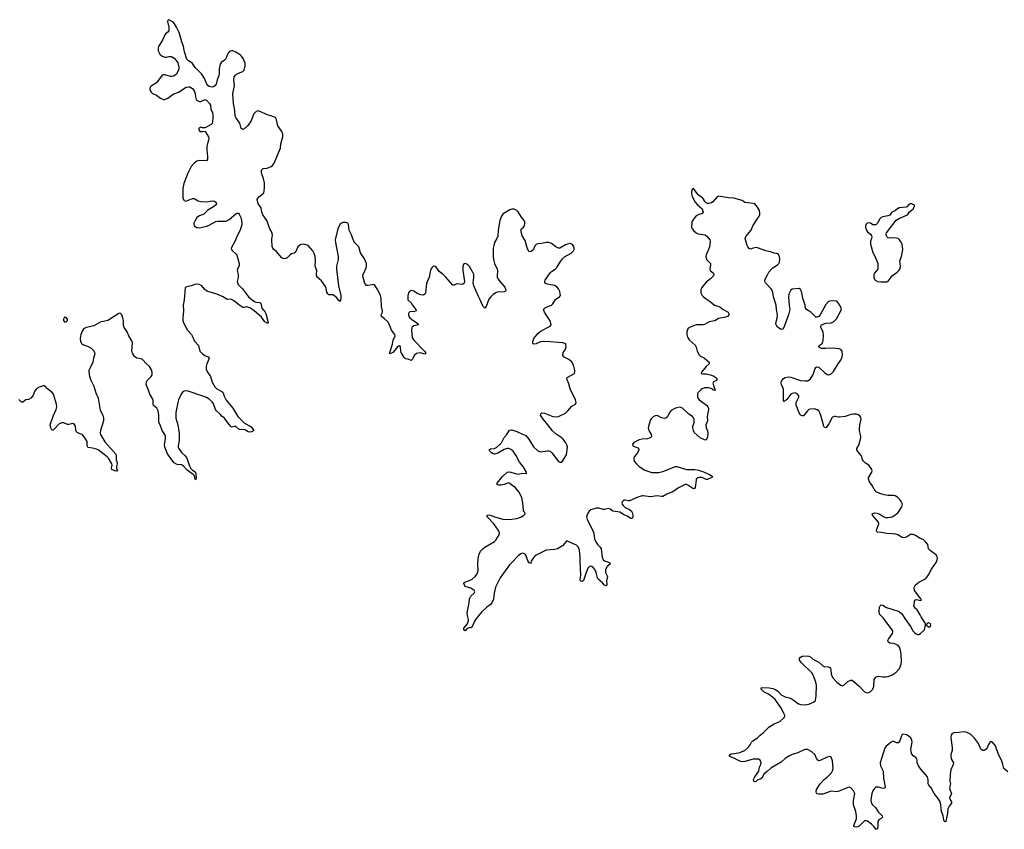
# Model space of a CAD drawing. Header units: inches. Extents: x 2221556 to 2384305, y 723442 to 892241.
# Tile 43 of 53: x 2302924 to 2317078, y 877416 to 889055. Entities that reach past the tile are written whole.
import ezdxf

# ---------------------------------------------------------------- set-up
doc = ezdxf.new("R2010")
doc.units = ezdxf.units.IN
doc.header["$MEASUREMENT"] = 0
for name, color, linetype in [('C3808', 7, 'Continuous'), ('C3817', 7, 'Continuous'), ('C3818', 7, 'Continuous')]:
    doc.layers.add(name, color=color, linetype=linetype)

msp = doc.modelspace()

# ---------------------------------------------------------------- linework, layer by layer
at = {"layer": 'C3808', "color": 6, "elevation": 200}
for points in [[(2310000, 886329), (2309970, 886321), (2309890, 886276), (2309870, 886258), (2309852, 886230), (2309824, 886170), (2309803, 886030), (2309797, 885943), (2309785, 885910), (2309750, 885850), (2309738, 885810), (2309732, 885770), (2309728, 885650), (2309733, 885610), (2309750, 885548), (2309787, 885470), (2309792, 885450), (2309787, 885370), (2309790, 885350), (2309813, 885310), (2309896, 885210), (2309912, 885170), (2309909, 885151), (2309890, 885143), (2309790, 885136), (2309770, 885130), (2309730, 885106), (2309695, 885070), (2309670, 885036), (2309630, 884932), (2309610, 884908), (2309590, 884925), (2309570, 884961), (2309544, 885030), (2309518, 885078), (2309450, 885230), (2309442, 885270), (2309454, 885350), (2309453, 885390), (2309430, 885442), (2309390, 885505), (2309367, 885530), (2309350, 885543), (2309328, 885552), (2309310, 885545), (2309296, 885510), (2309296, 885450), (2309319, 885290), (2309314, 885266), (2309290, 885250), (2309210, 885257), (2309170, 885239), (2309150, 885241), (2309052, 885352), (2309010, 885392), (2308954, 885434), (2308910, 885497), (2308890, 885510), (2308870, 885507), (2308848, 885490), (2308833, 885470), (2308827, 885453), (2308808, 885352), (2308770, 885262), (2308757, 885130), (2308750, 885110), (2308730, 885095), (2308690, 885098), (2308637, 885117), (2308590, 885151), (2308550, 885160), (2308530, 885152), (2308512, 885130), (2308502, 885090), (2308503, 885030), (2308550, 884985), (2308570, 884950), (2308619, 884890), (2308623, 884870), (2308599, 884861), (2308544, 884856), (2308525, 884850), (2308514, 884830), (2308513, 884810), (2308519, 884790), (2308533, 884770), (2308557, 884750), (2308649, 884690), (2308659, 884670), (2308590, 884655), (2308562, 884630), (2308555, 884590), (2308568, 884488), (2308590, 884448), (2308743, 884290), (2308757, 884270), (2308759, 884250), (2308750, 884247), (2308702, 884262), (2308670, 884265), (2308626, 884254), (2308594, 884230), (2308570, 884174), (2308550, 884155), (2308510, 884176), (2308470, 884179), (2308450, 884201), (2308408, 884270), (2308401, 884290), (2308399, 884350), (2308390, 884365), (2308370, 884363), (2308350, 884346), (2308318, 884302), (2308290, 884273), (2308270, 884259), (2308247, 884250), (2308244, 884270), (2308284, 884390), (2308294, 884450), (2308322, 884510), (2308317, 884530), (2308271, 884591), (2308240, 884670), (2308217, 884710), (2308170, 884755), (2308125, 884790), (2308121, 884810), (2308137, 884850), (2308141, 884870), (2308126, 884930), (2308120, 885050), (2308109, 885090), (2308070, 885171), (2308035, 885230), (2308022, 885242), (2308010, 885247), (2307990, 885245), (2307930, 885232), (2307910, 885236), (2307885, 885265), (2307857, 885370), (2307861, 885390), (2307905, 885490), (2307910, 885510), (2307908, 885550), (2307879, 885619), (2307824, 885704), (2307799, 885790), (2307744, 885844), (2307726, 885870), (2307690, 885970), (2307662, 886030), (2307654, 886066), (2307651, 886111), (2307641, 886130), (2307610, 886142), (2307570, 886138), (2307549, 886131), (2307524, 886110), (2307496, 886050), (2307460, 885890), (2307462, 885850), (2307503, 885650), (2307500, 885610), (2307478, 885510), (2307476, 885470), (2307506, 885230), (2307538, 885090), (2307539, 885050), (2307530, 885006), (2307510, 885018), (2307480, 885060), (2307430, 885102), (2307370, 885102), (2307353, 885113), (2307339, 885139), (2307330, 885190), (2307318, 885218), (2307261, 885301), (2307197, 885357), (2307191, 885390), (2307194, 885450), (2307172, 885510), (2307178, 885590), (2307170, 885650), (2307155, 885695), (2307137, 885730), (2307070, 885807), (2307030, 885824), (2307010, 885827), (2306970, 885822), (2306950, 885815), (2306923, 885790), (2306887, 885713), (2306870, 885700), (2306830, 885688), (2306810, 885675), (2306769, 885631), (2306750, 885620), (2306730, 885616), (2306710, 885620), (2306690, 885633), (2306610, 885726), (2306574, 885754), (2306561, 885770), (2306553, 885793), (2306549, 885890), (2306549, 885911), (2306558, 885950), (2306555, 885990), (2306522, 886050), (2306475, 886170), (2306421, 886250), (2306407, 886290), (2306393, 886350), (2306350, 886410), (2306337, 886470), (2306363, 886510), (2306421, 886550), (2306432, 886568), (2306439, 886590), (2306445, 886650), (2306443, 886710), (2306431, 886770), (2306400, 886850), (2306400, 886890), (2306410, 886904), (2306426, 886914), (2306479, 886921), (2306537, 886943), (2306560, 886960), (2306578, 886982), (2306671, 887209), (2306679, 887270), (2306707, 887370), (2306707, 887410), (2306690, 887450), (2306633, 887530), (2306616, 887616), (2306610, 887633), (2306596, 887650), (2306564, 887664), (2306473, 887690), (2306390, 887733), (2306350, 887744), (2306323, 887737), (2306290, 887703), (2306245, 887590), (2306200, 887530), (2306150, 887487), (2306130, 887476), (2306110, 887492), (2306087, 887570), (2306031, 887650), (2306023, 887670), (2306017, 887750), (2305998, 887850), (2305990, 887990), (2306014, 888110), (2306000, 888190), (2306008, 888232), (2306024, 888256), (2306045, 888275), (2306130, 888310), (2306149, 888331), (2306162, 888370), (2306166, 888394), (2306163, 888430), (2306137, 888497), (2306113, 888530), (2306091, 888550), (2306030, 888590), (2305990, 888608), (2305970, 888610), (2305941, 888599), (2305917, 888570), (2305887, 888493), (2305868, 888472), (2305821, 888439), (2305805, 888415), (2305789, 888350), (2305792, 888288), (2305788, 888252), (2305762, 888190), (2305748, 888130), (2305730, 888104), (2305710, 888089), (2305685, 888085), (2305650, 888094), (2305630, 888109), (2305616, 888130), (2305579, 888210), (2305538, 888278), (2305446, 888366), (2305410, 888425), (2305347, 888467), (2305327, 888490), (2305293, 888593), (2305280, 888670), (2305255, 888735), (2305215, 888870), (2305177, 888950), (2305150, 888996), (2305130, 889019), (2305070, 889055), (2305054, 889050), (2305051, 889029), (2305069, 888949), (2305066, 888894), (2305058, 888882), (2305019, 888850), (2305010, 888837), (2304979, 888761), (2304921, 888670), (2304914, 888650), (2304916, 888610), (2304938, 888558), (2304970, 888530), (2305010, 888518), (2305030, 888517), (2305070, 888524), (2305104, 888524), (2305144, 888504), (2305175, 888470), (2305195, 888435), (2305212, 888372), (2305210, 888350), (2305200, 888320), (2305171, 888269), (2305137, 888243), (2305110, 888238), (2305090, 888241), (2305010, 888263), (2304990, 888264), (2304970, 888256), (2304890, 888148), (2304828, 888110), (2304805, 888090), (2304795, 888070), (2304796, 888050), (2304804, 888030), (2304817, 888010), (2304835, 887995), (2304890, 887969), (2304950, 887926), (2304990, 887910), (2305010, 887909), (2305053, 887927), (2305130, 887985), (2305206, 888014), (2305317, 888083), (2305350, 888092), (2305370, 888088), (2305407, 888067), (2305432, 888032), (2305445, 887990), (2305450, 887945), (2305462, 887910), (2305473, 887893), (2305510, 887878), (2305530, 887879), (2305590, 887907), (2305610, 887897), (2305652, 887852), (2305667, 887827), (2305672, 887770), (2305694, 887714), (2305698, 887690), (2305701, 887650), (2305697, 887590), (2305690, 887565), (2305677, 887550), (2305590, 887502), (2305550, 887501), (2305530, 887509), (2305510, 887502), (2305498, 887490), (2305499, 887470), (2305510, 887456), (2305522, 887450), (2305552, 887448), (2305570, 887452), (2305590, 887446), (2305640, 887370), (2305643, 887350), (2305616, 887230), (2305615, 887185), (2305625, 887090), (2305622, 887050), (2305610, 887028), (2305511, 887031), (2305470, 887022), (2305430, 886993), (2305390, 886945), (2305340, 886850), (2305282, 886698), (2305271, 886630), (2305271, 886490), (2305290, 886455), (2305310, 886447), (2305410, 886486), (2305430, 886484), (2305490, 886451), (2305530, 886441), (2305610, 886438), (2305692, 886452), (2305725, 886445), (2305748, 886428), (2305755, 886410), (2305741, 886390), (2305710, 886364), (2305630, 886318), (2305570, 886261), (2305510, 886237), (2305470, 886210), (2305446, 886170), (2305428, 886130), (2305425, 886110), (2305431, 886090), (2305472, 886070), (2305510, 886064), (2305610, 886086), (2305650, 886102), (2305745, 886155), (2305770, 886161), (2305890, 886160), (2305937, 886183), (2306030, 886263), (2306050, 886273), (2306070, 886274), (2306081, 886261), (2306103, 886210), (2306114, 886170), (2306119, 886130), (2306115, 886110), (2306092, 886030), (2306052, 885950), (2306022, 885878), (2305965, 885770), (2305967, 885750), (2305977, 885737), (2306030, 885691), (2306043, 885670), (2306079, 885550), (2306079, 885521), (2306053, 885470), (2306048, 885450), (2306066, 885390), (2306064, 885350), (2306048, 885290), (2306066, 885250), (2306128, 885188), (2306214, 885070), (2306270, 885025), (2306310, 885000), (2306330, 884992), (2306370, 884988), (2306390, 884979), (2306398, 884930), (2306407, 884910), (2306452, 884852), (2306463, 884830), (2306498, 884702), (2306490, 884689), (2306450, 884710), (2306399, 884779), (2306290, 884876), (2306230, 884912), (2306190, 884925), (2306150, 884916), (2306130, 884920), (2306075, 884955), (2306012, 885010), (2305970, 885034), (2305950, 885039), (2305910, 885035), (2305899, 885039), (2305850, 885070), (2305756, 885110), (2305612, 885152), (2305579, 885179), (2305540, 885230), (2305510, 885246), (2305470, 885255), (2305441, 885250), (2305390, 885230), (2305325, 885215), (2305311, 885209), (2305301, 885199), (2305290, 885030), (2305275, 884950), (2305279, 884870), (2305268, 884770), (2305271, 884730), (2305285, 884690), (2305334, 884594), (2305392, 884530), (2305405, 884510), (2305436, 884436), (2305492, 884370), (2305514, 884290), (2305553, 884250), (2305584, 884230), (2305631, 884210), (2305648, 884190), (2305635, 884150), (2305612, 884108), (2305606, 884070), (2305606, 884030), (2305622, 883990), (2305667, 883927), (2305690, 883842), (2305708, 883810), (2305730, 883777), (2305758, 883750), (2305832, 883712), (2305842, 883702), (2305849, 883689), (2305862, 883642), (2305890, 883586), (2305990, 883470), (2306058, 883350), (2306156, 883256), (2306236, 883210), (2306255, 883195), (2306290, 883150), (2306259, 883130), (2306227, 883127), (2306210, 883131), (2306159, 883159), (2306090, 883165), (2306076, 883170), (2306030, 883207), (2306010, 883209), (2305990, 883200), (2305970, 883199), (2305950, 883216), (2305866, 883326), (2305833, 883353), (2305806, 883386), (2305751, 883430), (2305740, 883450), (2305710, 883531), (2305690, 883560), (2305650, 883598), (2305610, 883623), (2305570, 883640), (2305330, 883719), (2305290, 883717), (2305270, 883705), (2305250, 883682), (2305208, 883590), (2305195, 883550), (2305167, 883410), (2305167, 883327), (2305197, 883230), (2305215, 883105), (2305216, 883004), (2305203, 882930), (2305204, 882910), (2305210, 882890), (2305250, 882831), (2305303, 882783), (2305320, 882760), (2305363, 882643), (2305384, 882604), (2305404, 882584), (2305451, 882550), (2305460, 882470), (2305454, 882446), (2305450, 882441), (2305446, 882450), (2305438, 882498), (2305419, 882519), (2305330, 882578), (2305279, 882639), (2305250, 882655), (2305190, 882662), (2305145, 882685), (2305110, 882726), (2305050, 882815), (2305011, 882910), (2305005, 882950), (2305018, 883030), (2305018, 883070), (2305010, 883093), (2304971, 883151), (2304950, 883215), (2304926, 883270), (2304922, 883290), (2304923, 883370), (2304914, 883434), (2304895, 883470), (2304849, 883510), (2304841, 883530), (2304844, 883570), (2304841, 883590), (2304793, 883670), (2304775, 883730), (2304742, 883810), (2304745, 883850), (2304754, 883866), (2304816, 883924), (2304830, 883950), (2304830, 883990), (2304821, 884021), (2304791, 884070), (2304746, 884106), (2304690, 884170), (2304670, 884179), (2304610, 884187), (2304579, 884210), (2304550, 884250), (2304536, 884290), (2304546, 884410), (2304540, 884430), (2304492, 884510), (2304469, 884570), (2304426, 884630), (2304418, 884658), (2304415, 884730), (2304408, 884768), (2304390, 884812), (2304370, 884834), (2304350, 884832), (2304190, 884731), (2304130, 884716), (2304089, 884711), (2303990, 884654), (2303885, 884630), (2303860, 884620), (2303838, 884602), (2303823, 884577), (2303805, 884530), (2303795, 884470), (2303800, 884430), (2303817, 884397), (2303830, 884387), (2303910, 884357), (2303952, 884332), (2303990, 884296), (2304001, 884270), (2304002, 884250), (2303986, 884190), (2303977, 884130), (2303935, 884050), (2303920, 884010), (2303924, 883950), (2303943, 883883), (2303988, 883788), (2304017, 883690), (2304054, 883614), (2304065, 883530), (2304083, 883443), (2304117, 883370), (2304129, 883330), (2304127, 883290), (2304086, 883150), (2304082, 883110), (2304086, 883090), (2304150, 882988), (2304305, 882810), (2304311, 882790), (2304313, 882730), (2304323, 882690), (2304323, 882670), (2304314, 882630), (2304314, 882610), (2304330, 882570), (2304316, 882564), (2304290, 882571), (2304250, 882590), (2304245, 882610), (2304251, 882650), (2304249, 882670), (2304200, 882750), (2304182, 882770), (2304050, 882870), (2304030, 882880), (2303970, 882897), (2303910, 882903), (2303902, 882910), (2303896, 882930), (2303893, 882990), (2303872, 883030), (2303850, 883060), (2303820, 883090), (2303757, 883117), (2303741, 883130), (2303732, 883152), (2303725, 883210), (2303710, 883237), (2303690, 883248), (2303630, 883235), (2303610, 883236), (2303559, 883259), (2303530, 883262), (2303490, 883244), (2303410, 883159), (2303390, 883151), (2303370, 883188), (2303363, 883230), (2303405, 883355), (2303449, 883450), (2303457, 883490), (2303454, 883530), (2303410, 883671), (2303390, 883698), (2303322, 883750), (2303290, 883786), (2303270, 883795), (2303250, 883789), (2303206, 883774), (2303170, 883752), (2303141, 883719), (2303113, 883647), (2303086, 883614), (2303050, 883597), (2303010, 883590), (2302970, 883558), (2302950, 883559), (2302910, 883596)], [(2310000, 882865), (2309990, 882874), (2309951, 882891), (2309930, 882889), (2309890, 882874), (2309795, 882825), (2309750, 882811), (2309730, 882815), (2309707, 882827), (2309680, 882850), (2309675, 882870), (2309690, 882884), (2309751, 882889), (2309784, 882910), (2309828, 882950), (2309850, 882972), (2309890, 883051), (2309925, 883090), (2309967, 883153), (2309990, 883161), (2310000, 883158)], [(2310000, 882365), (2309970, 882388), (2309950, 882395), (2309890, 882371), (2309844, 882364), (2309810, 882364), (2309790, 882370), (2309787, 882390), (2309863, 882490), (2309931, 882549), (2309970, 882555), (2310000, 882545)], [(2310000, 881254), (2309964, 881216), (2309829, 881030), (2309765, 880895), (2309746, 880810), (2309737, 880723), (2309713, 880670), (2309690, 880647), (2309637, 880610), (2309563, 880537), (2309476, 880430), (2309464, 880410), (2309430, 880329), (2309410, 880314), (2309386, 880314), (2309358, 880302), (2309330, 880269), (2309310, 880286), (2309308, 880310), (2309339, 880341), (2309355, 880365), (2309374, 880414), (2309375, 880430), (2309359, 880490), (2309356, 880530), (2309385, 880670), (2309389, 880730), (2309410, 880768), (2309459, 880810), (2309466, 880830), (2309459, 880850), (2309410, 880885), (2309326, 880906), (2309310, 880950), (2309325, 880970), (2309374, 880986), (2309427, 881013), (2309470, 881050), (2309502, 881090), (2309513, 881130), (2309509, 881229), (2309513, 881307), (2309529, 881371), (2309550, 881413), (2309583, 881450), (2309608, 881470), (2309690, 881521), (2309750, 881552), (2309770, 881574), (2309817, 881650), (2309819, 881679), (2309805, 881710), (2309740, 881810), (2309646, 881910), (2309642, 881930), (2309665, 881935), (2309690, 881931), (2309747, 881907), (2309870, 881874), (2309910, 881868), (2310000, 881877)]]:
    msp.add_lwpolyline(points, dxfattribs=at)
msp.add_lwpolyline([(2303570, 884779), (2303555, 884750), (2303555, 884730), (2303570, 884711), (2303590, 884711), (2303609, 884730), (2303609, 884750), (2303590, 884774)], close=True, dxfattribs=at)
at = {"layer": 'C3817', "color": 6, "elevation": 200}
msp.add_lwpolyline([(2317130, 878240), (2317070, 878290), (2317059, 878350), (2317039, 878410), (2316992, 878492), (2316950, 878614), (2316910, 878669), (2316890, 878676), (2316870, 878664), (2316850, 878636), (2316832, 878588), (2316819, 878570), (2316790, 878551), (2316770, 878551), (2316742, 878570), (2316706, 878650), (2316650, 878724), (2316590, 878782), (2316530, 878812), (2316490, 878818), (2316430, 878806), (2316350, 878803), (2316327, 878793), (2316313, 878770), (2316310, 878730), (2316330, 878590), (2316326, 878550), (2316309, 878490), (2316309, 878470), (2316316, 878430), (2316346, 878370), (2316342, 878350), (2316310, 878270), (2316298, 878210), (2316294, 878110), (2316303, 878070), (2316292, 878010), (2316293, 877990), (2316320, 877930), (2316292, 877870), (2316294, 877850), (2316317, 877810), (2316318, 877790), (2316286, 877750), (2316264, 877710), (2316261, 877650), (2316244, 877550), (2316239, 877530), (2316230, 877523), (2316210, 877542), (2316207, 877550), (2316200, 877610), (2316174, 877674), (2316167, 877770), (2316150, 877819), (2316124, 877864), (2316070, 877930), (2316027, 878010), (2315992, 878052), (2315984, 878070), (2315983, 878130), (2315973, 878170), (2315879, 878279), (2315844, 878330), (2315827, 878370), (2315826, 878410), (2315820, 878430), (2315806, 878446), (2315770, 878470), (2315750, 878496), (2315739, 878530), (2315735, 878570), (2315755, 878670), (2315750, 878699), (2315733, 878733), (2315712, 878752), (2315670, 878774), (2315630, 878784), (2315610, 878779), (2315598, 878762), (2315578, 878690), (2315557, 878663), (2315550, 878657), (2315530, 878657), (2315490, 878677), (2315470, 878680), (2315450, 878670), (2315420, 878640), (2315378, 878610), (2315363, 878590), (2315354, 878570), (2315338, 878510), (2315315, 878450), (2315295, 878370), (2315299, 878330), (2315335, 878250), (2315340, 878150), (2315362, 878050), (2315364, 878016), (2315354, 878006), (2315336, 878004), (2315270, 878022), (2315250, 878024), (2315230, 878020), (2315210, 878002), (2315189, 877971), (2315174, 877930), (2315162, 877870), (2315161, 877830), (2315170, 877786), (2315181, 877770), (2315224, 877730), (2315266, 877666), (2315320, 877610), (2315325, 877590), (2315309, 877571), (2315276, 877550), (2315262, 877530), (2315262, 877450), (2315250, 877416), (2315230, 877418), (2315207, 877450), (2315168, 877490), (2315110, 877533), (2315090, 877539), (2315070, 877536), (2314990, 877463), (2314970, 877451), (2314946, 877446), (2314922, 877450), (2314917, 877457), (2314916, 877470), (2314954, 877566), (2314955, 877610), (2314943, 877670), (2314911, 877770), (2314912, 877830), (2314927, 877930), (2314911, 877971), (2314870, 878011), (2314850, 878020), (2314830, 878019), (2314690, 877960), (2314670, 877957), (2314590, 877962), (2314470, 877922), (2314410, 877922), (2314387, 877927), (2314376, 877936), (2314373, 877953), (2314380, 877990), (2314430, 878069), (2314487, 878133), (2314538, 878170), (2314570, 878203), (2314595, 878230), (2314610, 878255), (2314620, 878290), (2314610, 878402), (2314591, 878451), (2314570, 878464), (2314530, 878455), (2314430, 878404), (2314410, 878401), (2314390, 878415), (2314354, 878490), (2314312, 878530), (2314250, 878561), (2314210, 878561), (2314110, 878514), (2314030, 878492), (2313989, 878471), (2313930, 878432), (2313870, 878382), (2313723, 878297), (2313670, 878246), (2313626, 878214), (2313590, 878150), (2313570, 878136), (2313533, 878127), (2313510, 878105), (2313490, 878099), (2313476, 878110), (2313472, 878130), (2313490, 878170), (2313547, 878253), (2313560, 878310), (2313579, 878350), (2313581, 878370), (2313566, 878410), (2313543, 878423), (2313470, 878423), (2313350, 878390), (2313308, 878388), (2313276, 878396), (2313190, 878439), (2313130, 878461), (2313124, 878470), (2313130, 878485), (2313150, 878499), (2313264, 878516), (2313350, 878550), (2313396, 878590), (2313425, 878630), (2313445, 878670), (2313465, 878690), (2313530, 878731), (2313566, 878770), (2313610, 878803), (2313695, 878886), (2313768, 878932), (2313850, 878968), (2313906, 879014), (2313918, 879030), (2313921, 879050), (2313915, 879070), (2313873, 879153), (2313782, 879282), (2313752, 879312), (2313690, 879357), (2313627, 879390), (2313601, 879410), (2313585, 879430), (2313582, 879450), (2313605, 879455), (2313698, 879450), (2313750, 879440), (2313790, 879425), (2313823, 879403), (2313869, 879349), (2313930, 879320), (2313988, 879308), (2314015, 879295), (2314059, 879270), (2314110, 879227), (2314150, 879210), (2314210, 879207), (2314266, 879214), (2314337, 879243), (2314359, 879261), (2314366, 879274), (2314372, 879328), (2314376, 879490), (2314369, 879530), (2314330, 879630), (2314310, 879666), (2314164, 879810), (2314135, 879850), (2314134, 879870), (2314149, 879890), (2314170, 879906), (2314230, 879910), (2314270, 879905), (2314290, 879894), (2314323, 879863), (2314410, 879818), (2314470, 879764), (2314490, 879755), (2314550, 879750), (2314570, 879742), (2314579, 879730), (2314585, 879710), (2314588, 879650), (2314610, 879598), (2314670, 879530), (2314730, 879488), (2314750, 879479), (2314770, 879486), (2314830, 879539), (2314870, 879559), (2314890, 879558), (2314993, 879473), (2315070, 879394), (2315090, 879382), (2315110, 879378), (2315130, 879382), (2315150, 879393), (2315190, 879431), (2315203, 879470), (2315209, 879571), (2315230, 879603), (2315250, 879615), (2315270, 879618), (2315330, 879607), (2315370, 879608), (2315410, 879615), (2315464, 879636), (2315525, 879675), (2315571, 879730), (2315595, 879790), (2315600, 879830), (2315597, 879930), (2315586, 879990), (2315583, 880000)], dxfattribs=at)
at = {"layer": 'C3818', "color": 6, "elevation": 200}
for points in [[(2315583, 880000), (2315570, 880034), (2315550, 880059), (2315534, 880070), (2315490, 880085), (2315430, 880092), (2315407, 880110), (2315405, 880130), (2315415, 880150), (2315471, 880230), (2315477, 880250), (2315474, 880270), (2315336, 880456), (2315283, 880510), (2315277, 880550), (2315285, 880610), (2315295, 880630), (2315310, 880641), (2315330, 880636), (2315385, 880605), (2315550, 880554), (2315570, 880543), (2315600, 880520), (2315626, 880486), (2315650, 880445), (2315730, 880334), (2315765, 880270), (2315790, 880240), (2315810, 880224), (2315830, 880216), (2315850, 880217), (2315871, 880229), (2315930, 880286), (2315946, 880350), (2315945, 880370), (2315937, 880390), (2315884, 880470), (2315870, 880501), (2315824, 880570), (2315802, 880590), (2315778, 880630), (2315790, 880711), (2315810, 880721), (2315837, 880717), (2315870, 880706), (2315886, 880710), (2315879, 880730), (2315786, 880850), (2315781, 880890), (2315803, 880930), (2315849, 880970), (2315943, 881017), (2315970, 881045), (2315990, 881074), (2316030, 881155), (2316096, 881250), (2316115, 881290), (2316118, 881310), (2316109, 881350), (2316010, 881422), (2315997, 881437), (2315990, 881450), (2315979, 881510), (2315950, 881546), (2315910, 881581), (2315870, 881599), (2315802, 881642), (2315770, 881653), (2315730, 881653), (2315670, 881615), (2315630, 881604), (2315610, 881610), (2315549, 881649), (2315520, 881660), (2315470, 881666), (2315390, 881669), (2315310, 881685), (2315255, 881690), (2315242, 881702), (2315243, 881730), (2315274, 881806), (2315271, 881830), (2315185, 881930), (2315178, 881950), (2315210, 881965), (2315250, 881962), (2315290, 881945), (2315346, 881910), (2315370, 881901), (2315410, 881898), (2315466, 881910), (2315503, 881930), (2315553, 881970), (2315603, 882050), (2315612, 882090), (2315596, 882130), (2315578, 882158), (2315546, 882186), (2315510, 882209), (2315490, 882214), (2315407, 882213), (2315350, 882223), (2315290, 882243), (2315237, 882270), (2315205, 882305), (2315177, 882357), (2315138, 882410), (2315125, 882450), (2315127, 882470), (2315174, 882550), (2315178, 882570), (2315174, 882590), (2315132, 882652), (2315082, 882682), (2315052, 882710), (2315039, 882730), (2315030, 882770), (2315020, 882790), (2314970, 882848), (2314960, 882870), (2314959, 882890), (2314990, 882950), (2315013, 883050), (2315010, 883090), (2314995, 883150), (2314995, 883170), (2315001, 883230), (2315018, 883310), (2315015, 883335), (2315001, 883361), (2314976, 883376), (2314950, 883384), (2314910, 883386), (2314870, 883381), (2314790, 883353), (2314710, 883342), (2314690, 883341), (2314650, 883352), (2314630, 883351), (2314610, 883343), (2314604, 883336), (2314555, 883245), (2314530, 883210), (2314510, 883190), (2314492, 883192), (2314482, 883210), (2314445, 883350), (2314430, 883392), (2314411, 883431), (2314388, 883448), (2314350, 883459), (2314290, 883458), (2314270, 883450), (2314250, 883434), (2314190, 883362), (2314170, 883358), (2314150, 883370), (2314130, 883404), (2314087, 883513), (2314086, 883554), (2314124, 883630), (2314123, 883650), (2314098, 883678), (2314070, 883690), (2314030, 883683), (2314010, 883670), (2313950, 883596), (2313930, 883578), (2313910, 883567), (2313904, 883570), (2313906, 883746), (2313874, 883810), (2313868, 883830), (2313870, 883850), (2313878, 883870), (2313903, 883897), (2313930, 883911), (2313970, 883919), (2314010, 883914), (2314150, 883870), (2314217, 883863), (2314255, 883865), (2314293, 883890), (2314330, 883955), (2314360, 884040), (2314370, 884054), (2314390, 884065), (2314410, 884062), (2314417, 884057), (2314498, 883978), (2314530, 883954), (2314550, 883951), (2314570, 883953), (2314590, 883965), (2314623, 883997), (2314690, 884110), (2314725, 884155), (2314743, 884190), (2314752, 884232), (2314746, 884290), (2314730, 884314), (2314703, 884323), (2314610, 884334), (2314510, 884327), (2314450, 884329), (2314408, 884350), (2314418, 884370), (2314458, 884402), (2314470, 884422), (2314476, 884444), (2314480, 884510), (2314472, 884570), (2314442, 884630), (2314442, 884650), (2314449, 884670), (2314510, 884691), (2314590, 884697), (2314622, 884710), (2314666, 884754), (2314729, 884870), (2314737, 884897), (2314715, 884950), (2314669, 885009), (2314590, 885012), (2314550, 885005), (2314510, 884959), (2314430, 884810), (2314410, 884789), (2314390, 884777), (2314370, 884781), (2314298, 884850), (2314233, 884890), (2314218, 884910), (2314215, 884950), (2314184, 885050), (2314162, 885150), (2314150, 885178), (2314130, 885191), (2314030, 885182), (2314010, 885167), (2313981, 885110), (2313975, 885070), (2313987, 884947), (2313997, 884890), (2313977, 884810), (2313910, 884630), (2313890, 884605), (2313870, 884603), (2313830, 884624), (2313817, 884637), (2313798, 884670), (2313794, 884690), (2313796, 884710), (2313815, 884765), (2313817, 884810), (2313802, 884890), (2313797, 884950), (2313761, 885070), (2313752, 885132), (2313737, 885170), (2313722, 885190), (2313643, 885270), (2313633, 885290), (2313633, 885310), (2313643, 885337), (2313675, 885385), (2313695, 885425), (2313730, 885470), (2313750, 885490), (2313816, 885530), (2313837, 885550), (2313845, 885570), (2313850, 885614), (2313846, 885650), (2313830, 885681), (2313810, 885693), (2313770, 885699), (2313719, 885719), (2313650, 885730), (2313530, 885775), (2313510, 885779), (2313470, 885773), (2313430, 885758), (2313410, 885764), (2313390, 885790), (2313382, 885810), (2313355, 885910), (2313363, 885937), (2313441, 886030), (2313462, 886090), (2313555, 886230), (2313562, 886250), (2313565, 886275), (2313558, 886310), (2313530, 886359), (2313490, 886406), (2313430, 886419), (2313350, 886427), (2313310, 886456), (2313190, 886491), (2313112, 886492), (2312970, 886519), (2312950, 886509), (2312890, 886439), (2312870, 886424), (2312830, 886412), (2312810, 886412), (2312790, 886423), (2312776, 886436), (2312746, 886490), (2312679, 886539), (2312610, 886629), (2312590, 886615), (2312580, 886580), (2312581, 886550), (2312590, 886515), (2312633, 886430), (2312666, 886394), (2312736, 886336), (2312751, 886290), (2312733, 886267), (2312690, 886256), (2312650, 886234), (2312610, 886189), (2312585, 886150), (2312583, 886070), (2312591, 886050), (2312610, 886023), (2312649, 885989), (2312677, 885977), (2312780, 885960), (2312803, 885943), (2312847, 885890), (2312850, 885870), (2312838, 885790), (2312825, 885750), (2312790, 885674), (2312787, 885647), (2312803, 885603), (2312853, 885550), (2312856, 885530), (2312844, 885470), (2312848, 885450), (2312896, 885410), (2312903, 885390), (2312893, 885370), (2312853, 885330), (2312790, 885282), (2312730, 885205), (2312714, 885170), (2312715, 885130), (2312736, 885090), (2312754, 885070), (2312790, 885041), (2312850, 885003), (2312910, 884950), (2312990, 884925), (2313037, 884890), (2313106, 884850), (2313119, 884830), (2313117, 884810), (2313098, 884790), (2313070, 884779), (2312970, 884758), (2312916, 884724), (2312835, 884710), (2312770, 884675), (2312750, 884670), (2312650, 884668), (2312551, 884630), (2312528, 884610), (2312515, 884570), (2312513, 884530), (2312524, 884490), (2312550, 884455), (2312636, 884376), (2312649, 884349), (2312661, 884290), (2312690, 884235), (2312710, 884218), (2312770, 884189), (2312835, 884130), (2312833, 884110), (2312790, 884070), (2312723, 883990), (2312721, 883970), (2312744, 883964), (2312790, 883962), (2312870, 883945), (2312904, 883930), (2312932, 883910), (2312950, 883890), (2312941, 883870), (2312896, 883850), (2312890, 883830), (2312900, 883780), (2312923, 883730), (2312916, 883724), (2312890, 883732), (2312882, 883742), (2312850, 883758), (2312823, 883763), (2312770, 883762), (2312733, 883750), (2312721, 883739), (2312674, 883690), (2312666, 883670), (2312668, 883630), (2312676, 883610), (2312693, 883590), (2312796, 883516), (2312818, 883490), (2312825, 883470), (2312827, 883450), (2312808, 883350), (2312809, 883290), (2312788, 883230), (2312793, 883190), (2312810, 883146), (2312816, 883110), (2312810, 883058), (2312799, 883021), (2312790, 883009), (2312770, 883013), (2312704, 883044), (2312620, 883120), (2312608, 883148), (2312601, 883190), (2312601, 883210), (2312618, 883262), (2312621, 883290), (2312620, 883310), (2312612, 883330), (2312594, 883350), (2312545, 883385), (2312450, 883470), (2312430, 883482), (2312410, 883485), (2312364, 883476), (2312330, 883462), (2312290, 883438), (2312264, 883410), (2312234, 883346), (2312210, 883327), (2312190, 883324), (2312150, 883331), (2312090, 883366), (2312058, 883362), (2312030, 883347), (2312001, 883319), (2311987, 883293), (2311960, 883190), (2311967, 883150), (2312002, 883090), (2312007, 883070), (2311997, 883050), (2311950, 883030), (2311870, 883025), (2311830, 883013), (2311750, 882975), (2311733, 882950), (2311737, 882930), (2311770, 882913), (2311810, 882901), (2311823, 882883), (2311824, 882870), (2311805, 882830), (2311758, 882770), (2311752, 882750), (2311752, 882732), (2311759, 882710), (2311789, 882670), (2311828, 882630), (2311910, 882580), (2312010, 882545), (2312110, 882547), (2312170, 882562), (2312350, 882633), (2312370, 882633), (2312510, 882589), (2312630, 882588), (2312680, 882580), (2312754, 882554), (2312850, 882510), (2312881, 882490), (2312872, 882470), (2312850, 882464), (2312810, 882443), (2312790, 882443), (2312733, 882473), (2312690, 882474), (2312670, 882470), (2312650, 882450), (2312646, 882434), (2312632, 882328), (2312624, 882316), (2312611, 882309), (2312570, 882333), (2312530, 882365), (2312510, 882374), (2312490, 882375), (2312396, 882324), (2312312, 882268), (2312228, 882232), (2312170, 882200), (2312150, 882199), (2312090, 882208), (2311990, 882197), (2311888, 882212), (2311870, 882211), (2311808, 882190), (2311690, 882137), (2311670, 882136), (2311630, 882148), (2311610, 882147), (2311590, 882129), (2311582, 882110), (2311585, 882090), (2311598, 882070), (2311630, 882041), (2311690, 882014), (2311719, 881990), (2311730, 881970), (2311737, 881930), (2311737, 881903), (2311730, 881883), (2311710, 881884), (2311657, 881917), (2311602, 881942), (2311550, 881973), (2311448, 881988), (2311410, 882017), (2311390, 882027), (2311330, 882012), (2311310, 882013), (2311250, 882033), (2311210, 882034), (2311133, 882007), (2311110, 881988), (2311084, 881950), (2311074, 881910), (2311083, 881870), (2311164, 881710), (2311175, 881670), (2311187, 881590), (2311204, 881550), (2311229, 881510), (2311270, 881470), (2311282, 881450), (2311299, 881330), (2311311, 881291), (2311330, 881276), (2311402, 881250), (2311410, 881230), (2311367, 881193), (2311346, 881150), (2311344, 881110), (2311374, 881050), (2311361, 880990), (2311365, 880935), (2311359, 880921), (2311350, 880914), (2311330, 880928), (2311300, 880960), (2311240, 881010), (2311229, 881030), (2311211, 881110), (2311193, 881150), (2311170, 881181), (2311150, 881195), (2311130, 881198), (2311110, 881191), (2311093, 881170), (2311066, 881110), (2311030, 880992), (2311010, 880980), (2310985, 880985), (2310981, 881010), (2310989, 881070), (2310979, 881270), (2310983, 881330), (2310969, 881430), (2310950, 881479), (2310930, 881500), (2310810, 881554), (2310790, 881561), (2310783, 881557), (2310727, 881490), (2310653, 881447), (2310610, 881437), (2310490, 881431), (2310350, 881359), (2310330, 881345), (2310304, 881316), (2310278, 881270), (2310270, 881238), (2310250, 881248), (2310230, 881278), (2310206, 881346), (2310191, 881371), (2310170, 881382), (2310150, 881384), (2310130, 881378), (2310090, 881347), (2310000, 881254)], [(2310000, 883158), (2310070, 883137), (2310150, 883095), (2310199, 883079), (2310243, 883023), (2310310, 882914), (2310370, 882856), (2310410, 882841), (2310510, 882859), (2310530, 882859), (2310551, 882851), (2310575, 882830), (2310650, 882726), (2310670, 882705), (2310690, 882694), (2310710, 882695), (2310727, 882710), (2310782, 882798), (2310798, 882910), (2310790, 882944), (2310777, 882970), (2310730, 883032), (2310709, 883050), (2310636, 883096), (2310583, 883143), (2310497, 883257), (2310448, 883310), (2310412, 883370), (2310413, 883387), (2310430, 883402), (2310470, 883399), (2310590, 883351), (2310634, 883346), (2310670, 883349), (2310770, 883399), (2310804, 883430), (2310862, 883498), (2310916, 883530), (2310922, 883550), (2310914, 883590), (2310839, 883750), (2310819, 883819), (2310791, 883890), (2310796, 883910), (2310803, 883917), (2310898, 883970), (2310906, 883990), (2310905, 884010), (2310891, 884070), (2310870, 884121), (2310850, 884148), (2310810, 884175), (2310750, 884205), (2310730, 884230), (2310736, 884270), (2310767, 884310), (2310780, 884350), (2310776, 884390), (2310762, 884402), (2310730, 884411), (2310667, 884413), (2310550, 884425), (2310450, 884431), (2310410, 884424), (2310350, 884396), (2310310, 884389), (2310301, 884401), (2310300, 884430), (2310315, 884470), (2310375, 884550), (2310420, 884580), (2310550, 884649), (2310562, 884670), (2310556, 884710), (2310546, 884730), (2310523, 884770), (2310490, 884810), (2310468, 884850), (2310455, 884890), (2310461, 884899), (2310469, 884910), (2310483, 884917), (2310571, 884949), (2310590, 884970), (2310625, 885035), (2310686, 885070), (2310698, 885090), (2310687, 885150), (2310670, 885185), (2310650, 885210), (2310610, 885234), (2310590, 885241), (2310530, 885247), (2310490, 885256), (2310474, 885274), (2310472, 885290), (2310480, 885310), (2310550, 885416), (2310570, 885436), (2310621, 885470), (2310645, 885495), (2310699, 885581), (2310725, 885615), (2310756, 885644), (2310850, 885699), (2310884, 885730), (2310894, 885750), (2310896, 885770), (2310890, 885794), (2310870, 885823), (2310850, 885834), (2310830, 885836), (2310798, 885830), (2310770, 885819), (2310690, 885772), (2310670, 885771), (2310630, 885788), (2310570, 885836), (2310530, 885850), (2310490, 885851), (2310430, 885837), (2310370, 885832), (2310350, 885825), (2310330, 885803), (2310310, 885752), (2310300, 885740), (2310270, 885720), (2310250, 885724), (2310223, 885763), (2310190, 885883), (2310147, 885950), (2310131, 886009), (2310129, 886030), (2310134, 886046), (2310168, 886072), (2310180, 886090), (2310187, 886130), (2310184, 886150), (2310174, 886170), (2310137, 886217), (2310090, 886291), (2310068, 886310), (2310030, 886329), (2310010, 886331), (2310000, 886329)], [(2310000, 882545), (2310050, 882529), (2310090, 882523), (2310154, 882534), (2310207, 882533), (2310209, 882550), (2310160, 882630), (2310110, 882694), (2310057, 882797), (2310017, 882850), (2310000, 882865)], [(2310000, 881877), (2310070, 881884), (2310137, 881910), (2310173, 881930), (2310189, 881950), (2310184, 881970), (2310168, 881988), (2310164, 882004), (2310159, 882110), (2310141, 882181), (2310104, 882264), (2310045, 882330), (2310000, 882365)]]:
    msp.add_lwpolyline(points, dxfattribs=at)
for points in [[(2315750, 886409), (2315730, 886409), (2315710, 886401), (2315675, 886365), (2315662, 886358), (2315566, 886350), (2315543, 886337), (2315510, 886309), (2315461, 886290), (2315430, 886245), (2315404, 886236), (2315330, 886223), (2315310, 886213), (2315287, 886193), (2315257, 886130), (2315232, 886108), (2315190, 886108), (2315152, 886132), (2315130, 886137), (2315108, 886132), (2315087, 886110), (2315082, 886070), (2315096, 886030), (2315110, 886005), (2315153, 885970), (2315170, 885950), (2315173, 885930), (2315169, 885910), (2315153, 885870), (2315153, 885830), (2315189, 885710), (2315217, 885657), (2315258, 885550), (2315258, 885470), (2315213, 885410), (2315203, 885390), (2315204, 885344), (2315223, 885310), (2315253, 885293), (2315305, 885285), (2315390, 885286), (2315410, 885298), (2315466, 885374), (2315536, 885424), (2315566, 885454), (2315582, 885478), (2315587, 885510), (2315576, 885590), (2315599, 885650), (2315620, 885750), (2315608, 885830), (2315596, 885856), (2315572, 885892), (2315550, 885908), (2315530, 885914), (2315490, 885920), (2315430, 885916), (2315410, 885921), (2315390, 885939), (2315385, 885950), (2315380, 885970), (2315382, 885990), (2315525, 886175), (2315570, 886203), (2315610, 886214), (2315684, 886250), (2315712, 886288), (2315770, 886336), (2315789, 886370), (2315789, 886390)], [(2315990, 880383), (2315962, 880370), (2315958, 880350), (2315964, 880344), (2315989, 880329), (2316010, 880328), (2316021, 880350), (2316017, 880370), (2316010, 880377)]]:
    msp.add_lwpolyline(points, close=True, dxfattribs=at)

doc.saveas('drawing.dxf')
